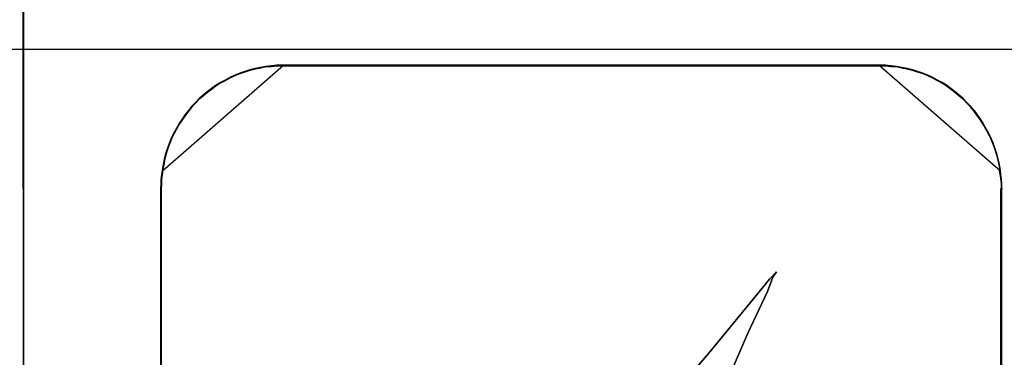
# Model space of a CAD drawing. Header units: millimetres. Extents: x 18084 to 47233, y 38174 to 56392.
# Tile 216 of 253: x 26214.81 to 26230.78, y 53687.03 to 53692.51. Entities that reach past the tile are written whole.
import ezdxf

# ---------------------------------------------------------------- set-up
doc = ezdxf.new("R2010")
doc.units = ezdxf.units.MM
doc.header["$LTSCALE"] = 100
doc.layers.add('45', color=7, linetype='Continuous')
doc.layers.add('50', color=7, linetype='Continuous')

msp = doc.modelspace()

# ---------------------------------------------------------------- linework, layer by layer
at = {"layer": '45', "color": 59}
for p, q in [((26214.866, 53694.585), (26214.893, 53629.754)), ((26214.893, 53629.754), (26214.866, 53694.585)), ((26214.866, 53694.585), (26214.893, 53629.754)), ((26214.893, 53629.754), (26214.866, 53694.585)), ((26219.075, 53691.774), (26228.764, 53691.774)), ((26228.764, 53691.774), (26219.075, 53691.774)), ((26219.075, 53691.774), (26219.075, 53691.774)), ((26219.075, 53691.774), (26228.764, 53691.774)), ((26228.764, 53691.774), (26219.075, 53691.774)), ((26219.075, 53691.774), (26219.075, 53691.774))]:
    msp.add_line(p, q, dxfattribs=at)
at = {"layer": '45', "color": 7}
for p, q in [((26214.866, 53694.55), (26214.866, 53675.504)), ((26214.866, 53694.55), (26214.866, 53675.504)), ((26214.871, 53694.546), (26214.871, 53675.509)), ((26214.871, 53694.546), (26214.871, 53675.509)), ((26217.124, 53690.062), (26219.087, 53691.774)), ((26217.124, 53690.062), (26219.087, 53691.774)), ((26218.717, 53691.741), (26218.63, 53691.724)), ((26218.717, 53691.741), (26218.63, 53691.724)), ((26218.632, 53691.722), (26218.719, 53691.738)), ((26218.632, 53691.722), (26218.719, 53691.738)), ((26218.721, 53691.736), (26218.634, 53691.719)), ((26218.721, 53691.736), (26218.634, 53691.719)), ((26218.635, 53691.719), (26218.722, 53691.735)), ((26218.635, 53691.719), (26218.722, 53691.735)), ((26218.726, 53691.741), (26218.639, 53691.724)), ((26218.726, 53691.741), (26218.639, 53691.724)), ((26218.804, 53691.757), (26218.717, 53691.741)), ((26218.804, 53691.757), (26218.717, 53691.741)), ((26218.719, 53691.738), (26218.806, 53691.755)), ((26218.719, 53691.738), (26218.806, 53691.755)), ((26218.808, 53691.752), (26218.721, 53691.736)), ((26218.808, 53691.752), (26218.721, 53691.736)), ((26218.722, 53691.735), (26218.809, 53691.752)), ((26218.722, 53691.735), (26218.809, 53691.752)), ((26218.814, 53691.757), (26218.726, 53691.741)), ((26218.814, 53691.757), (26218.726, 53691.741)), ((26218.891, 53691.763), (26218.804, 53691.757)), ((26218.891, 53691.763), (26218.804, 53691.757)), ((26218.806, 53691.755), (26218.893, 53691.76)), ((26218.806, 53691.755), (26218.893, 53691.76)), ((26218.895, 53691.758), (26218.808, 53691.752)), ((26218.895, 53691.758), (26218.808, 53691.752)), ((26218.809, 53691.752), (26218.896, 53691.757)), ((26218.809, 53691.752), (26218.896, 53691.757)), ((26218.901, 53691.763), (26218.814, 53691.757)), ((26218.901, 53691.763), (26218.814, 53691.757)), ((26218.983, 53691.774), (26218.891, 53691.763)), ((26218.983, 53691.774), (26218.891, 53691.763)), ((26218.893, 53691.76), (26218.985, 53691.771)), ((26218.893, 53691.76), (26218.985, 53691.771)), ((26218.987, 53691.769), (26218.895, 53691.758)), ((26218.987, 53691.769), (26218.895, 53691.758)), ((26218.896, 53691.757), (26218.988, 53691.768)), ((26218.896, 53691.757), (26218.988, 53691.768)), ((26218.994, 53691.774), (26218.901, 53691.763)), ((26218.994, 53691.774), (26218.901, 53691.763)), ((26219.076, 53691.774), (26218.983, 53691.774)), ((26219.076, 53691.774), (26218.983, 53691.774)), ((26218.985, 53691.771), (26219.078, 53691.771)), ((26218.985, 53691.771), (26219.078, 53691.771)), ((26219.079, 53691.769), (26218.987, 53691.769)), ((26219.079, 53691.769), (26218.987, 53691.769)), ((26218.988, 53691.768), (26219.08, 53691.768)), ((26218.988, 53691.768), (26219.08, 53691.768)), ((26219.087, 53691.774), (26218.994, 53691.774)), ((26219.087, 53691.774), (26218.994, 53691.774)), ((26228.762, 53691.774), (26219.076, 53691.774)), ((26219.076, 53691.774), (26219.076, 53691.774)), ((26228.762, 53691.774), (26219.076, 53691.774)), ((26219.076, 53691.774), (26219.076, 53691.774)), ((26219.078, 53691.771), (26228.761, 53691.771)), ((26219.078, 53691.771), (26228.761, 53691.771)), ((26228.759, 53691.769), (26219.079, 53691.769)), ((26219.079, 53691.769), (26219.079, 53691.769)), ((26228.759, 53691.769), (26219.079, 53691.769)), ((26219.079, 53691.769), (26219.079, 53691.769)), ((26219.08, 53691.768), (26228.759, 53691.768)), ((26219.08, 53691.768), (26228.759, 53691.768)), ((26219.087, 53691.774), (26219.087, 53691.774)), ((26219.087, 53691.774), (26219.087, 53691.774)), ((26228.844, 53691.774), (26228.751, 53691.774)), ((26228.751, 53691.774), (26230.719, 53690.062)), ((26228.844, 53691.774), (26228.751, 53691.774)), ((26228.751, 53691.774), (26230.719, 53690.062)), ((26228.851, 53691.769), (26228.759, 53691.769)), ((26228.851, 53691.769), (26228.759, 53691.769)), ((26228.759, 53691.768), (26228.851, 53691.768)), ((26228.759, 53691.768), (26228.851, 53691.768)), ((26228.761, 53691.771), (26228.854, 53691.771)), ((26228.761, 53691.771), (26228.854, 53691.771)), ((26228.855, 53691.774), (26228.762, 53691.774)), ((26228.855, 53691.774), (26228.762, 53691.774)), ((26228.937, 53691.763), (26228.844, 53691.774)), ((26228.937, 53691.763), (26228.844, 53691.774)), ((26228.944, 53691.758), (26228.851, 53691.769)), ((26228.944, 53691.758), (26228.851, 53691.769)), ((26228.851, 53691.768), (26228.943, 53691.757)), ((26228.851, 53691.768), (26228.943, 53691.757)), ((26228.854, 53691.771), (26228.946, 53691.76)), ((26228.854, 53691.771), (26228.946, 53691.76)), ((26228.947, 53691.763), (26228.855, 53691.774)), ((26228.947, 53691.763), (26228.855, 53691.774)), ((26229.024, 53691.757), (26228.937, 53691.763)), ((26229.024, 53691.757), (26228.937, 53691.763)), ((26228.943, 53691.757), (26229.03, 53691.752)), ((26228.943, 53691.757), (26229.03, 53691.752)), ((26229.031, 53691.752), (26228.944, 53691.758)), ((26229.031, 53691.752), (26228.944, 53691.758)), ((26228.946, 53691.76), (26229.033, 53691.755)), ((26228.946, 53691.76), (26229.033, 53691.755)), ((26229.034, 53691.757), (26228.947, 53691.763)), ((26229.034, 53691.757), (26228.947, 53691.763)), ((26229.112, 53691.741), (26229.024, 53691.757)), ((26229.112, 53691.741), (26229.024, 53691.757)), ((26229.03, 53691.752), (26229.117, 53691.735)), ((26229.03, 53691.752), (26229.117, 53691.735)), ((26229.117, 53691.736), (26229.031, 53691.752)), ((26229.117, 53691.736), (26229.031, 53691.752)), ((26229.033, 53691.755), (26229.12, 53691.738)), ((26229.033, 53691.755), (26229.12, 53691.738)), ((26229.121, 53691.741), (26229.034, 53691.757)), ((26229.121, 53691.741), (26229.034, 53691.757)), ((26229.199, 53691.724), (26229.112, 53691.741)), ((26229.199, 53691.724), (26229.112, 53691.741)), ((26229.204, 53691.719), (26229.117, 53691.736)), ((26229.204, 53691.719), (26229.117, 53691.736)), ((26229.117, 53691.735), (26229.204, 53691.719)), ((26229.117, 53691.735), (26229.204, 53691.719)), ((26229.12, 53691.738), (26229.207, 53691.722)), ((26229.12, 53691.738), (26229.207, 53691.722)), ((26229.208, 53691.724), (26229.121, 53691.741)), ((26229.208, 53691.724), (26229.121, 53691.741)), ((26218.217, 53691.576), (26218.141, 53691.532)), ((26218.217, 53691.576), (26218.141, 53691.532)), ((26218.143, 53691.529), (26218.219, 53691.573)), ((26218.143, 53691.529), (26218.219, 53691.573)), ((26218.221, 53691.571), (26218.145, 53691.527)), ((26218.221, 53691.571), (26218.145, 53691.527)), ((26218.146, 53691.526), (26218.222, 53691.57)), ((26218.146, 53691.526), (26218.222, 53691.57)), ((26218.223, 53691.574), (26218.147, 53691.53)), ((26218.223, 53691.574), (26218.147, 53691.53)), ((26218.298, 53691.614), (26218.217, 53691.576)), ((26218.298, 53691.614), (26218.217, 53691.576)), ((26218.219, 53691.573), (26218.301, 53691.612)), ((26218.219, 53691.573), (26218.301, 53691.612)), ((26218.302, 53691.609), (26218.221, 53691.571)), ((26218.302, 53691.609), (26218.221, 53691.571)), ((26218.222, 53691.57), (26218.304, 53691.609)), ((26218.222, 53691.57), (26218.304, 53691.609)), ((26218.305, 53691.613), (26218.223, 53691.574)), ((26218.305, 53691.613), (26218.223, 53691.574)), ((26218.38, 53691.647), (26218.298, 53691.614)), ((26218.38, 53691.647), (26218.298, 53691.614)), ((26218.301, 53691.612), (26218.382, 53691.645)), ((26218.301, 53691.612), (26218.382, 53691.645)), ((26218.384, 53691.642), (26218.302, 53691.609)), ((26218.384, 53691.642), (26218.302, 53691.609)), ((26218.304, 53691.609), (26218.385, 53691.642)), ((26218.304, 53691.609), (26218.385, 53691.642)), ((26218.387, 53691.646), (26218.305, 53691.613)), ((26218.387, 53691.646), (26218.305, 53691.613)), ((26218.461, 53691.675), (26218.38, 53691.647)), ((26218.461, 53691.675), (26218.38, 53691.647)), ((26218.382, 53691.645), (26218.464, 53691.672)), ((26218.382, 53691.645), (26218.464, 53691.672)), ((26218.465, 53691.67), (26218.384, 53691.642)), ((26218.465, 53691.67), (26218.384, 53691.642)), ((26218.385, 53691.642), (26218.467, 53691.669)), ((26218.385, 53691.642), (26218.467, 53691.669)), ((26218.469, 53691.674), (26218.387, 53691.646)), ((26218.469, 53691.674), (26218.387, 53691.646)), ((26218.543, 53691.702), (26218.461, 53691.675)), ((26218.543, 53691.702), (26218.461, 53691.675)), ((26218.464, 53691.672), (26218.545, 53691.7)), ((26218.464, 53691.672), (26218.545, 53691.7)), ((26218.547, 53691.697), (26218.465, 53691.67)), ((26218.547, 53691.697), (26218.465, 53691.67)), ((26218.467, 53691.669), (26218.548, 53691.697)), ((26218.467, 53691.669), (26218.548, 53691.697)), ((26218.551, 53691.702), (26218.469, 53691.674)), ((26218.551, 53691.702), (26218.469, 53691.674)), ((26218.63, 53691.724), (26218.543, 53691.702)), ((26218.63, 53691.724), (26218.543, 53691.702)), ((26218.545, 53691.7), (26218.632, 53691.722)), ((26218.545, 53691.7), (26218.632, 53691.722)), ((26218.634, 53691.719), (26218.547, 53691.697)), ((26218.634, 53691.719), (26218.547, 53691.697)), ((26218.548, 53691.697), (26218.635, 53691.719)), ((26218.548, 53691.697), (26218.635, 53691.719)), ((26218.639, 53691.724), (26218.551, 53691.702)), ((26218.639, 53691.724), (26218.551, 53691.702)), ((26229.287, 53691.702), (26229.199, 53691.724)), ((26229.287, 53691.702), (26229.199, 53691.724)), ((26229.204, 53691.719), (26229.291, 53691.697)), ((26229.291, 53691.697), (26229.204, 53691.719)), ((26229.204, 53691.719), (26229.291, 53691.697)), ((26229.291, 53691.697), (26229.204, 53691.719)), ((26229.207, 53691.722), (26229.294, 53691.7)), ((26229.207, 53691.722), (26229.294, 53691.7)), ((26229.295, 53691.702), (26229.208, 53691.724)), ((26229.295, 53691.702), (26229.208, 53691.724)), ((26229.369, 53691.674), (26229.287, 53691.702)), ((26229.369, 53691.674), (26229.287, 53691.702)), ((26229.291, 53691.697), (26229.372, 53691.669)), ((26229.373, 53691.67), (26229.291, 53691.697)), ((26229.291, 53691.697), (26229.372, 53691.669)), ((26229.373, 53691.67), (26229.291, 53691.697)), ((26229.294, 53691.7), (26229.376, 53691.672)), ((26229.294, 53691.7), (26229.376, 53691.672)), ((26229.377, 53691.675), (26229.295, 53691.702)), ((26229.377, 53691.675), (26229.295, 53691.702)), ((26229.456, 53691.646), (26229.369, 53691.674)), ((26229.456, 53691.646), (26229.369, 53691.674)), ((26229.372, 53691.669), (26229.459, 53691.642)), ((26229.372, 53691.669), (26229.459, 53691.642)), ((26229.46, 53691.642), (26229.373, 53691.67)), ((26229.46, 53691.642), (26229.373, 53691.67)), ((26229.376, 53691.672), (26229.462, 53691.645)), ((26229.376, 53691.672), (26229.462, 53691.645)), ((26229.464, 53691.647), (26229.377, 53691.675)), ((26229.464, 53691.647), (26229.377, 53691.675)), ((26229.533, 53691.613), (26229.456, 53691.646)), ((26229.533, 53691.613), (26229.456, 53691.646)), ((26229.459, 53691.642), (26229.535, 53691.609)), ((26229.459, 53691.642), (26229.535, 53691.609)), ((26229.536, 53691.609), (26229.46, 53691.642)), ((26229.536, 53691.609), (26229.46, 53691.642)), ((26229.462, 53691.645), (26229.539, 53691.612)), ((26229.462, 53691.645), (26229.539, 53691.612)), ((26229.54, 53691.614), (26229.464, 53691.647)), ((26229.54, 53691.614), (26229.464, 53691.647)), ((26229.615, 53691.574), (26229.533, 53691.613)), ((26229.615, 53691.574), (26229.533, 53691.613)), ((26229.535, 53691.609), (26229.617, 53691.57)), ((26229.535, 53691.609), (26229.617, 53691.57)), ((26229.617, 53691.571), (26229.536, 53691.609)), ((26229.617, 53691.571), (26229.536, 53691.609)), ((26229.539, 53691.612), (26229.62, 53691.573)), ((26229.539, 53691.612), (26229.62, 53691.573)), ((26229.621, 53691.576), (26229.54, 53691.614)), ((26229.621, 53691.576), (26229.54, 53691.614)), ((26229.691, 53691.53), (26229.615, 53691.574)), ((26229.691, 53691.53), (26229.615, 53691.574)), ((26229.693, 53691.527), (26229.617, 53691.571)), ((26229.693, 53691.527), (26229.617, 53691.571)), ((26229.617, 53691.57), (26229.693, 53691.526)), ((26229.617, 53691.57), (26229.693, 53691.526)), ((26229.62, 53691.573), (26229.696, 53691.529)), ((26229.62, 53691.573), (26229.696, 53691.529)), ((26229.697, 53691.532), (26229.621, 53691.576)), ((26229.697, 53691.532), (26229.621, 53691.576)), ((26217.994, 53691.449), (26217.923, 53691.4)), ((26217.994, 53691.449), (26217.923, 53691.4)), ((26217.926, 53691.397), (26217.996, 53691.447)), ((26217.926, 53691.397), (26217.996, 53691.447)), ((26217.999, 53691.447), (26217.928, 53691.397)), ((26217.999, 53691.447), (26217.928, 53691.397)), ((26217.998, 53691.444), (26217.928, 53691.395)), ((26217.998, 53691.444), (26217.928, 53691.395)), ((26217.929, 53691.394), (26217.999, 53691.444)), ((26217.929, 53691.394), (26217.999, 53691.444)), ((26218.065, 53691.493), (26217.994, 53691.449)), ((26218.065, 53691.493), (26217.994, 53691.449)), ((26217.996, 53691.447), (26218.067, 53691.491)), ((26217.996, 53691.447), (26218.067, 53691.491)), ((26218.069, 53691.488), (26217.998, 53691.444)), ((26218.069, 53691.488), (26217.998, 53691.444)), ((26218.07, 53691.491), (26217.999, 53691.447)), ((26218.07, 53691.491), (26217.999, 53691.447)), ((26217.999, 53691.444), (26218.07, 53691.488)), ((26217.999, 53691.444), (26218.07, 53691.488)), ((26218.141, 53691.532), (26218.065, 53691.493)), ((26218.141, 53691.532), (26218.065, 53691.493)), ((26218.067, 53691.491), (26218.143, 53691.529)), ((26218.067, 53691.491), (26218.143, 53691.529)), ((26218.145, 53691.527), (26218.069, 53691.488)), ((26218.145, 53691.527), (26218.069, 53691.488)), ((26218.147, 53691.53), (26218.07, 53691.491)), ((26218.147, 53691.53), (26218.07, 53691.491)), ((26218.07, 53691.488), (26218.146, 53691.526)), ((26218.07, 53691.488), (26218.146, 53691.526)), ((26229.768, 53691.491), (26229.691, 53691.53)), ((26229.768, 53691.491), (26229.691, 53691.53)), ((26229.769, 53691.488), (26229.693, 53691.527)), ((26229.769, 53691.488), (26229.693, 53691.527)), ((26229.693, 53691.526), (26229.769, 53691.488)), ((26229.693, 53691.526), (26229.769, 53691.488)), ((26229.696, 53691.529), (26229.772, 53691.491)), ((26229.696, 53691.529), (26229.772, 53691.491)), ((26229.774, 53691.493), (26229.697, 53691.532)), ((26229.774, 53691.493), (26229.697, 53691.532)), ((26229.839, 53691.447), (26229.768, 53691.491)), ((26229.839, 53691.447), (26229.768, 53691.491)), ((26229.769, 53691.488), (26229.84, 53691.444)), ((26229.84, 53691.444), (26229.769, 53691.488)), ((26229.769, 53691.488), (26229.84, 53691.444)), ((26229.84, 53691.444), (26229.769, 53691.488)), ((26229.772, 53691.491), (26229.843, 53691.447)), ((26229.772, 53691.491), (26229.843, 53691.447)), ((26229.844, 53691.449), (26229.774, 53691.493)), ((26229.844, 53691.449), (26229.774, 53691.493)), ((26229.91, 53691.397), (26229.839, 53691.447)), ((26229.91, 53691.397), (26229.839, 53691.447)), ((26229.84, 53691.444), (26229.91, 53691.394)), ((26229.911, 53691.395), (26229.84, 53691.444)), ((26229.84, 53691.444), (26229.91, 53691.394)), ((26229.911, 53691.395), (26229.84, 53691.444)), ((26229.843, 53691.447), (26229.914, 53691.397)), ((26229.843, 53691.447), (26229.914, 53691.397)), ((26229.915, 53691.4), (26229.844, 53691.449)), ((26229.915, 53691.4), (26229.844, 53691.449)), ((26217.787, 53691.29), (26217.722, 53691.235)), ((26217.787, 53691.29), (26217.722, 53691.235)), ((26217.724, 53691.232), (26217.79, 53691.287)), ((26217.724, 53691.232), (26217.79, 53691.287)), ((26217.791, 53691.286), (26217.726, 53691.231)), ((26217.791, 53691.286), (26217.726, 53691.231)), ((26217.792, 53691.285), (26217.727, 53691.23)), ((26217.792, 53691.285), (26217.727, 53691.23)), ((26217.728, 53691.229), (26217.793, 53691.284)), ((26217.728, 53691.229), (26217.793, 53691.284)), ((26217.853, 53691.345), (26217.787, 53691.29)), ((26217.853, 53691.345), (26217.787, 53691.29)), ((26217.79, 53691.287), (26217.855, 53691.342)), ((26217.79, 53691.287), (26217.855, 53691.342)), ((26217.857, 53691.342), (26217.791, 53691.286)), ((26217.857, 53691.342), (26217.791, 53691.286)), ((26217.857, 53691.34), (26217.792, 53691.285)), ((26217.857, 53691.34), (26217.792, 53691.285)), ((26217.793, 53691.284), (26217.858, 53691.339)), ((26217.793, 53691.284), (26217.858, 53691.339)), ((26217.923, 53691.4), (26217.853, 53691.345)), ((26217.923, 53691.4), (26217.853, 53691.345)), ((26217.855, 53691.342), (26217.926, 53691.397)), ((26217.855, 53691.342), (26217.926, 53691.397)), ((26217.928, 53691.397), (26217.857, 53691.342)), ((26217.928, 53691.397), (26217.857, 53691.342)), ((26217.928, 53691.395), (26217.857, 53691.34)), ((26217.928, 53691.395), (26217.857, 53691.34)), ((26217.858, 53691.339), (26217.929, 53691.394)), ((26217.858, 53691.339), (26217.929, 53691.394)), ((26229.981, 53691.342), (26229.91, 53691.397)), ((26229.981, 53691.342), (26229.91, 53691.397)), ((26229.91, 53691.394), (26229.981, 53691.339)), ((26229.91, 53691.394), (26229.981, 53691.339)), ((26229.981, 53691.34), (26229.911, 53691.395)), ((26229.981, 53691.34), (26229.911, 53691.395)), ((26229.914, 53691.397), (26229.984, 53691.342)), ((26229.914, 53691.397), (26229.984, 53691.342)), ((26229.986, 53691.345), (26229.915, 53691.4)), ((26229.986, 53691.345), (26229.915, 53691.4)), ((26230.046, 53691.286), (26229.981, 53691.342)), ((26230.046, 53691.286), (26229.981, 53691.342)), ((26230.046, 53691.285), (26229.981, 53691.34)), ((26230.046, 53691.285), (26229.981, 53691.34)), ((26229.981, 53691.339), (26230.046, 53691.284)), ((26229.981, 53691.339), (26230.046, 53691.284)), ((26229.984, 53691.342), (26230.049, 53691.287)), ((26229.984, 53691.342), (26230.049, 53691.287)), ((26230.051, 53691.29), (26229.986, 53691.345)), ((26230.051, 53691.29), (26229.986, 53691.345)), ((26230.112, 53691.231), (26230.046, 53691.286)), ((26230.112, 53691.231), (26230.046, 53691.286)), ((26230.111, 53691.23), (26230.046, 53691.285)), ((26230.111, 53691.23), (26230.046, 53691.285)), ((26230.046, 53691.284), (26230.111, 53691.229)), ((26230.046, 53691.284), (26230.111, 53691.229)), ((26230.049, 53691.287), (26230.115, 53691.232)), ((26230.049, 53691.287), (26230.115, 53691.232)), ((26230.116, 53691.235), (26230.051, 53691.29)), ((26230.116, 53691.235), (26230.051, 53691.29)), ((26217.603, 53691.108), (26217.548, 53691.042)), ((26217.603, 53691.108), (26217.548, 53691.042)), ((26217.551, 53691.039), (26217.605, 53691.105)), ((26217.551, 53691.039), (26217.605, 53691.105)), ((26217.605, 53691.103), (26217.551, 53691.037)), ((26217.605, 53691.103), (26217.551, 53691.037)), ((26217.607, 53691.103), (26217.553, 53691.037)), ((26217.607, 53691.103), (26217.553, 53691.037)), ((26217.554, 53691.037), (26217.608, 53691.103)), ((26217.554, 53691.037), (26217.608, 53691.103)), ((26217.662, 53691.168), (26217.603, 53691.108)), ((26217.662, 53691.168), (26217.603, 53691.108)), ((26217.605, 53691.105), (26217.665, 53691.166)), ((26217.605, 53691.105), (26217.665, 53691.166)), ((26217.666, 53691.164), (26217.605, 53691.103)), ((26217.666, 53691.164), (26217.605, 53691.103)), ((26217.667, 53691.164), (26217.607, 53691.103)), ((26217.667, 53691.164), (26217.607, 53691.103)), ((26217.608, 53691.103), (26217.668, 53691.163)), ((26217.608, 53691.103), (26217.668, 53691.163)), ((26217.722, 53691.235), (26217.662, 53691.168)), ((26217.722, 53691.235), (26217.662, 53691.168)), ((26217.665, 53691.166), (26217.724, 53691.232)), ((26217.665, 53691.166), (26217.724, 53691.232)), ((26217.726, 53691.231), (26217.666, 53691.164)), ((26217.726, 53691.231), (26217.666, 53691.164)), ((26217.727, 53691.23), (26217.667, 53691.164)), ((26217.727, 53691.23), (26217.667, 53691.164)), ((26217.668, 53691.163), (26217.728, 53691.229)), ((26217.668, 53691.163), (26217.728, 53691.229)), ((26230.171, 53691.164), (26230.111, 53691.23)), ((26230.171, 53691.164), (26230.111, 53691.23)), ((26230.111, 53691.229), (26230.171, 53691.163)), ((26230.111, 53691.229), (26230.171, 53691.163)), ((26230.172, 53691.164), (26230.112, 53691.231)), ((26230.172, 53691.164), (26230.112, 53691.231)), ((26230.115, 53691.232), (26230.174, 53691.166)), ((26230.115, 53691.232), (26230.174, 53691.166)), ((26230.176, 53691.168), (26230.116, 53691.235)), ((26230.176, 53691.168), (26230.116, 53691.235)), ((26230.231, 53691.103), (26230.171, 53691.164)), ((26230.231, 53691.103), (26230.171, 53691.164)), ((26230.171, 53691.163), (26230.231, 53691.103)), ((26230.171, 53691.163), (26230.231, 53691.103)), ((26230.232, 53691.103), (26230.172, 53691.164)), ((26230.232, 53691.103), (26230.172, 53691.164)), ((26230.174, 53691.166), (26230.234, 53691.105)), ((26230.174, 53691.166), (26230.234, 53691.105)), ((26230.236, 53691.108), (26230.176, 53691.168)), ((26230.236, 53691.108), (26230.176, 53691.168)), ((26230.231, 53691.103), (26230.29, 53691.037)), ((26230.291, 53691.037), (26230.231, 53691.103)), ((26230.231, 53691.103), (26230.29, 53691.037)), ((26230.291, 53691.037), (26230.231, 53691.103)), ((26230.292, 53691.037), (26230.232, 53691.103)), ((26230.292, 53691.037), (26230.232, 53691.103)), ((26230.234, 53691.105), (26230.294, 53691.039)), ((26230.234, 53691.105), (26230.294, 53691.039)), ((26230.295, 53691.042), (26230.236, 53691.108)), ((26230.295, 53691.042), (26230.236, 53691.108)), ((26217.494, 53690.97), (26217.445, 53690.899)), ((26217.494, 53690.97), (26217.445, 53690.899)), ((26217.447, 53690.896), (26217.496, 53690.968)), ((26217.447, 53690.896), (26217.496, 53690.968)), ((26217.496, 53690.965), (26217.447, 53690.893)), ((26217.496, 53690.965), (26217.447, 53690.893)), ((26217.499, 53690.966), (26217.45, 53690.894)), ((26217.499, 53690.966), (26217.45, 53690.894)), ((26217.451, 53690.894), (26217.5, 53690.965)), ((26217.451, 53690.894), (26217.5, 53690.965)), ((26217.548, 53691.042), (26217.494, 53690.97)), ((26217.548, 53691.042), (26217.494, 53690.97)), ((26217.496, 53690.968), (26217.551, 53691.039)), ((26217.496, 53690.968), (26217.551, 53691.039)), ((26217.551, 53691.037), (26217.496, 53690.965)), ((26217.551, 53691.037), (26217.496, 53690.965)), ((26217.553, 53691.037), (26217.499, 53690.966)), ((26217.553, 53691.037), (26217.499, 53690.966)), ((26217.5, 53690.965), (26217.554, 53691.037)), ((26217.5, 53690.965), (26217.554, 53691.037)), ((26230.29, 53691.037), (26230.339, 53690.965)), ((26230.29, 53691.037), (26230.339, 53690.965)), ((26230.34, 53690.966), (26230.291, 53691.037)), ((26230.34, 53690.966), (26230.291, 53691.037)), ((26230.342, 53690.965), (26230.292, 53691.037)), ((26230.342, 53690.965), (26230.292, 53691.037)), ((26230.294, 53691.039), (26230.343, 53690.968)), ((26230.294, 53691.039), (26230.343, 53690.968)), ((26230.344, 53690.97), (26230.295, 53691.042)), ((26230.344, 53690.97), (26230.295, 53691.042)), ((26230.339, 53690.965), (26230.394, 53690.894)), ((26230.339, 53690.965), (26230.394, 53690.894)), ((26230.394, 53690.894), (26230.34, 53690.966)), ((26230.394, 53690.894), (26230.34, 53690.966)), ((26230.396, 53690.893), (26230.342, 53690.965)), ((26230.396, 53690.893), (26230.342, 53690.965)), ((26230.343, 53690.968), (26230.397, 53690.896)), ((26230.343, 53690.968), (26230.397, 53690.896)), ((26230.399, 53690.899), (26230.344, 53690.97)), ((26230.399, 53690.899), (26230.344, 53690.97)), ((26217.396, 53690.827), (26217.352, 53690.75)), ((26217.396, 53690.827), (26217.352, 53690.75)), ((26217.398, 53690.821), (26217.354, 53690.743)), ((26217.398, 53690.821), (26217.354, 53690.743)), ((26217.355, 53690.748), (26217.398, 53690.825)), ((26217.355, 53690.748), (26217.398, 53690.825)), ((26217.401, 53690.823), (26217.357, 53690.746)), ((26217.401, 53690.823), (26217.357, 53690.746)), ((26217.359, 53690.745), (26217.402, 53690.822)), ((26217.359, 53690.745), (26217.402, 53690.822)), ((26217.445, 53690.899), (26217.396, 53690.827)), ((26217.445, 53690.899), (26217.396, 53690.827)), ((26217.398, 53690.825), (26217.447, 53690.896)), ((26217.398, 53690.825), (26217.447, 53690.896)), ((26217.447, 53690.893), (26217.398, 53690.821)), ((26217.447, 53690.893), (26217.398, 53690.821)), ((26217.45, 53690.894), (26217.401, 53690.823)), ((26217.45, 53690.894), (26217.401, 53690.823)), ((26217.402, 53690.822), (26217.451, 53690.894)), ((26217.402, 53690.822), (26217.451, 53690.894)), ((26230.394, 53690.894), (26230.437, 53690.822)), ((26230.437, 53690.823), (26230.394, 53690.894)), ((26230.394, 53690.894), (26230.437, 53690.822)), ((26230.437, 53690.823), (26230.394, 53690.894)), ((26230.44, 53690.821), (26230.396, 53690.893)), ((26230.44, 53690.821), (26230.396, 53690.893)), ((26230.397, 53690.896), (26230.441, 53690.825)), ((26230.397, 53690.896), (26230.441, 53690.825)), ((26230.442, 53690.827), (26230.399, 53690.899)), ((26230.442, 53690.827), (26230.399, 53690.899)), ((26230.481, 53690.746), (26230.437, 53690.823)), ((26230.481, 53690.746), (26230.437, 53690.823)), ((26230.437, 53690.822), (26230.48, 53690.745)), ((26230.437, 53690.822), (26230.48, 53690.745)), ((26230.484, 53690.743), (26230.44, 53690.821)), ((26230.484, 53690.743), (26230.44, 53690.821)), ((26230.441, 53690.825), (26230.484, 53690.748)), ((26230.441, 53690.825), (26230.484, 53690.748)), ((26230.486, 53690.75), (26230.442, 53690.827)), ((26230.486, 53690.75), (26230.442, 53690.827)), ((26217.309, 53690.673), (26217.271, 53690.596)), ((26217.309, 53690.673), (26217.271, 53690.596)), ((26217.31, 53690.666), (26217.272, 53690.588)), ((26217.31, 53690.666), (26217.272, 53690.588)), ((26217.273, 53690.594), (26217.311, 53690.671)), ((26217.273, 53690.594), (26217.311, 53690.671)), ((26217.314, 53690.669), (26217.276, 53690.592)), ((26217.314, 53690.669), (26217.276, 53690.592)), ((26217.277, 53690.591), (26217.315, 53690.668)), ((26217.277, 53690.591), (26217.315, 53690.668)), ((26217.352, 53690.75), (26217.309, 53690.673)), ((26217.352, 53690.75), (26217.309, 53690.673)), ((26217.354, 53690.743), (26217.31, 53690.666)), ((26217.354, 53690.743), (26217.31, 53690.666)), ((26217.311, 53690.671), (26217.355, 53690.748)), ((26217.311, 53690.671), (26217.355, 53690.748)), ((26217.357, 53690.746), (26217.314, 53690.669)), ((26217.357, 53690.746), (26217.314, 53690.669)), ((26217.315, 53690.668), (26217.359, 53690.745)), ((26217.315, 53690.668), (26217.359, 53690.745)), ((26230.48, 53690.745), (26230.524, 53690.668)), ((26230.48, 53690.745), (26230.524, 53690.668)), ((26230.524, 53690.669), (26230.481, 53690.746)), ((26230.524, 53690.669), (26230.481, 53690.746)), ((26230.484, 53690.748), (26230.528, 53690.671)), ((26230.484, 53690.748), (26230.528, 53690.671)), ((26230.527, 53690.666), (26230.484, 53690.743)), ((26230.527, 53690.666), (26230.484, 53690.743)), ((26230.529, 53690.673), (26230.486, 53690.75)), ((26230.529, 53690.673), (26230.486, 53690.75)), ((26230.562, 53690.592), (26230.524, 53690.669)), ((26230.562, 53690.592), (26230.524, 53690.669)), ((26230.524, 53690.668), (26230.562, 53690.591)), ((26230.524, 53690.668), (26230.562, 53690.591)), ((26230.566, 53690.588), (26230.527, 53690.666)), ((26230.566, 53690.588), (26230.527, 53690.666)), ((26230.528, 53690.671), (26230.566, 53690.594)), ((26230.528, 53690.671), (26230.566, 53690.594)), ((26230.567, 53690.596), (26230.529, 53690.673)), ((26230.567, 53690.596), (26230.529, 53690.673)), ((26217.238, 53690.513), (26217.206, 53690.425)), ((26217.238, 53690.513), (26217.206, 53690.425)), ((26217.239, 53690.505), (26217.206, 53690.416)), ((26217.239, 53690.505), (26217.206, 53690.416)), ((26217.208, 53690.423), (26217.241, 53690.511)), ((26217.208, 53690.423), (26217.241, 53690.511)), ((26217.243, 53690.509), (26217.211, 53690.421)), ((26217.243, 53690.509), (26217.211, 53690.421)), ((26217.212, 53690.421), (26217.244, 53690.509)), ((26217.212, 53690.421), (26217.244, 53690.509)), ((26217.271, 53690.596), (26217.238, 53690.513)), ((26217.271, 53690.596), (26217.238, 53690.513)), ((26217.272, 53690.588), (26217.239, 53690.505)), ((26217.272, 53690.588), (26217.239, 53690.505)), ((26217.241, 53690.511), (26217.273, 53690.594)), ((26217.241, 53690.511), (26217.273, 53690.594)), ((26217.276, 53690.592), (26217.243, 53690.509)), ((26217.276, 53690.592), (26217.243, 53690.509)), ((26217.244, 53690.509), (26217.277, 53690.591)), ((26217.244, 53690.509), (26217.277, 53690.591)), ((26230.595, 53690.509), (26230.562, 53690.592)), ((26230.595, 53690.509), (26230.562, 53690.592)), ((26230.562, 53690.591), (26230.595, 53690.509)), ((26230.562, 53690.591), (26230.595, 53690.509)), ((26230.566, 53690.594), (26230.598, 53690.511)), ((26230.566, 53690.594), (26230.598, 53690.511)), ((26230.599, 53690.505), (26230.566, 53690.588)), ((26230.599, 53690.505), (26230.566, 53690.588)), ((26230.6, 53690.513), (26230.567, 53690.596)), ((26230.6, 53690.513), (26230.567, 53690.596)), ((26230.595, 53690.509), (26230.627, 53690.421)), ((26230.628, 53690.421), (26230.595, 53690.509)), ((26230.595, 53690.509), (26230.627, 53690.421)), ((26230.628, 53690.421), (26230.595, 53690.509)), ((26230.598, 53690.511), (26230.631, 53690.423)), ((26230.598, 53690.511), (26230.631, 53690.423)), ((26230.631, 53690.416), (26230.599, 53690.505)), ((26230.631, 53690.416), (26230.599, 53690.505)), ((26230.632, 53690.425), (26230.6, 53690.513)), ((26230.632, 53690.425), (26230.6, 53690.513)), ((26217.179, 53690.343), (26217.157, 53690.255)), ((26217.179, 53690.343), (26217.157, 53690.255)), ((26217.179, 53690.333), (26217.157, 53690.245)), ((26217.179, 53690.333), (26217.157, 53690.245)), ((26217.159, 53690.252), (26217.181, 53690.34)), ((26217.159, 53690.252), (26217.181, 53690.34)), ((26217.183, 53690.339), (26217.162, 53690.251)), ((26217.183, 53690.339), (26217.162, 53690.251)), ((26217.163, 53690.25), (26217.185, 53690.338)), ((26217.163, 53690.25), (26217.185, 53690.338)), ((26217.206, 53690.425), (26217.179, 53690.343)), ((26217.206, 53690.425), (26217.179, 53690.343)), ((26217.206, 53690.416), (26217.179, 53690.333)), ((26217.206, 53690.416), (26217.179, 53690.333)), ((26217.181, 53690.34), (26217.208, 53690.423)), ((26217.181, 53690.34), (26217.208, 53690.423)), ((26217.211, 53690.421), (26217.183, 53690.339)), ((26217.211, 53690.421), (26217.183, 53690.339)), ((26217.185, 53690.338), (26217.212, 53690.421)), ((26217.185, 53690.338), (26217.212, 53690.421)), ((26230.627, 53690.421), (26230.654, 53690.338)), ((26230.627, 53690.421), (26230.654, 53690.338)), ((26230.655, 53690.339), (26230.628, 53690.421)), ((26230.655, 53690.339), (26230.628, 53690.421)), ((26230.631, 53690.423), (26230.658, 53690.34)), ((26230.631, 53690.423), (26230.658, 53690.34)), ((26230.659, 53690.333), (26230.631, 53690.416)), ((26230.659, 53690.333), (26230.631, 53690.416)), ((26230.66, 53690.343), (26230.632, 53690.425)), ((26230.66, 53690.343), (26230.632, 53690.425)), ((26230.654, 53690.338), (26230.676, 53690.25)), ((26230.654, 53690.338), (26230.676, 53690.25)), ((26230.676, 53690.251), (26230.655, 53690.339)), ((26230.676, 53690.251), (26230.655, 53690.339)), ((26230.658, 53690.34), (26230.68, 53690.252)), ((26230.658, 53690.34), (26230.68, 53690.252)), ((26230.681, 53690.245), (26230.659, 53690.333)), ((26230.681, 53690.245), (26230.659, 53690.333)), ((26230.681, 53690.255), (26230.66, 53690.343)), ((26230.681, 53690.255), (26230.66, 53690.343)), ((26217.14, 53690.167), (26217.124, 53690.073)), ((26217.14, 53690.167), (26217.124, 53690.073)), ((26217.141, 53690.156), (26217.124, 53690.062)), ((26217.141, 53690.156), (26217.124, 53690.062)), ((26217.127, 53690.071), (26217.143, 53690.164)), ((26217.127, 53690.071), (26217.143, 53690.164)), ((26217.145, 53690.163), (26217.129, 53690.069)), ((26217.145, 53690.163), (26217.129, 53690.069)), ((26217.13, 53690.069), (26217.147, 53690.162)), ((26217.13, 53690.069), (26217.147, 53690.162)), ((26217.157, 53690.255), (26217.14, 53690.167)), ((26217.157, 53690.255), (26217.14, 53690.167)), ((26217.157, 53690.245), (26217.141, 53690.156)), ((26217.157, 53690.245), (26217.141, 53690.156)), ((26217.143, 53690.164), (26217.159, 53690.252)), ((26217.143, 53690.164), (26217.159, 53690.252)), ((26217.162, 53690.251), (26217.145, 53690.163)), ((26217.162, 53690.251), (26217.145, 53690.163)), ((26217.147, 53690.162), (26217.163, 53690.25)), ((26217.147, 53690.162), (26217.163, 53690.25)), ((26230.698, 53690.163), (26230.676, 53690.251)), ((26230.698, 53690.163), (26230.676, 53690.251)), ((26230.676, 53690.25), (26230.698, 53690.162)), ((26230.676, 53690.25), (26230.698, 53690.162)), ((26230.68, 53690.252), (26230.701, 53690.164)), ((26230.68, 53690.252), (26230.701, 53690.164)), ((26230.703, 53690.167), (26230.681, 53690.255)), ((26230.703, 53690.167), (26230.681, 53690.255)), ((26230.702, 53690.156), (26230.681, 53690.245)), ((26230.702, 53690.156), (26230.681, 53690.245)), ((26230.714, 53690.069), (26230.698, 53690.163)), ((26230.714, 53690.069), (26230.698, 53690.163)), ((26230.698, 53690.162), (26230.714, 53690.069)), ((26230.698, 53690.162), (26230.714, 53690.069)), ((26230.701, 53690.164), (26230.718, 53690.071)), ((26230.701, 53690.164), (26230.718, 53690.071)), ((26230.719, 53690.062), (26230.702, 53690.156)), ((26230.719, 53690.062), (26230.702, 53690.156)), ((26230.719, 53690.073), (26230.703, 53690.167)), ((26230.719, 53690.073), (26230.703, 53690.167)), ((26217.113, 53690.002), (26217.102, 53689.925)), ((26217.113, 53690.002), (26217.102, 53689.925)), ((26217.105, 53689.922), (26217.116, 53689.999)), ((26217.105, 53689.922), (26217.116, 53689.999)), ((26217.118, 53689.998), (26217.107, 53689.921)), ((26217.118, 53689.998), (26217.107, 53689.921)), ((26217.109, 53689.92), (26217.12, 53689.997)), ((26217.109, 53689.92), (26217.12, 53689.997)), ((26217.124, 53690.073), (26217.113, 53690.002)), ((26217.124, 53690.073), (26217.113, 53690.002)), ((26217.116, 53689.999), (26217.127, 53690.071)), ((26217.116, 53689.999), (26217.127, 53690.071)), ((26217.129, 53690.069), (26217.118, 53689.998)), ((26217.129, 53690.069), (26217.118, 53689.998)), ((26217.12, 53689.997), (26217.13, 53690.069)), ((26217.12, 53689.997), (26217.13, 53690.069)), ((26230.715, 53689.999), (26230.706, 53690.074)), ((26230.706, 53690.074), (26230.741, 53689.764)), ((26230.715, 53689.999), (26230.706, 53690.074)), ((26230.706, 53690.074), (26230.741, 53689.764)), ((26230.714, 53690.069), (26230.719, 53689.997)), ((26230.72, 53689.998), (26230.714, 53690.069)), ((26230.714, 53690.069), (26230.719, 53689.997)), ((26230.72, 53689.998), (26230.714, 53690.069)), ((26230.732, 53689.919), (26230.715, 53689.999)), ((26230.732, 53689.919), (26230.715, 53689.999)), ((26230.718, 53690.071), (26230.723, 53689.999)), ((26230.718, 53690.071), (26230.723, 53689.999)), ((26230.725, 53690.002), (26230.719, 53690.073)), ((26230.725, 53690.002), (26230.719, 53690.073)), ((26230.719, 53690.062), (26230.719, 53690.062)), ((26230.719, 53690.062), (26230.719, 53690.062)), ((26230.719, 53689.997), (26230.73, 53689.92)), ((26230.719, 53689.997), (26230.73, 53689.92)), ((26230.731, 53689.921), (26230.72, 53689.998)), ((26230.731, 53689.921), (26230.72, 53689.998)), ((26230.723, 53689.999), (26230.734, 53689.922)), ((26230.723, 53689.999), (26230.734, 53689.922)), ((26230.736, 53689.925), (26230.725, 53690.002)), ((26230.736, 53689.925), (26230.725, 53690.002)), ((26217.102, 53689.847), (26217.097, 53689.776)), ((26217.102, 53689.847), (26217.097, 53689.776)), ((26217.1, 53689.774), (26217.105, 53689.845)), ((26217.1, 53689.774), (26217.105, 53689.845)), ((26217.102, 53689.925), (26217.102, 53689.847)), ((26217.102, 53689.925), (26217.102, 53689.847)), ((26217.107, 53689.844), (26217.102, 53689.772)), ((26217.107, 53689.844), (26217.102, 53689.772)), ((26217.103, 53689.772), (26217.109, 53689.843)), ((26217.103, 53689.772), (26217.109, 53689.843)), ((26217.105, 53689.845), (26217.105, 53689.922)), ((26217.105, 53689.845), (26217.105, 53689.922)), ((26217.107, 53689.921), (26217.107, 53689.844)), ((26217.107, 53689.921), (26217.107, 53689.844)), ((26217.109, 53689.843), (26217.109, 53689.92)), ((26217.109, 53689.843), (26217.109, 53689.92)), ((26230.73, 53689.92), (26230.736, 53689.843)), ((26230.73, 53689.92), (26230.736, 53689.843)), ((26230.736, 53689.844), (26230.731, 53689.921)), ((26230.736, 53689.844), (26230.731, 53689.921)), ((26230.741, 53689.839), (26230.732, 53689.919)), ((26230.741, 53689.839), (26230.732, 53689.919)), ((26230.734, 53689.922), (26230.74, 53689.845)), ((26230.734, 53689.922), (26230.74, 53689.845)), ((26230.741, 53689.847), (26230.736, 53689.925)), ((26230.741, 53689.847), (26230.736, 53689.925)), ((26230.736, 53689.772), (26230.736, 53689.844)), ((26230.736, 53689.772), (26230.736, 53689.844)), ((26230.736, 53689.843), (26230.736, 53689.772)), ((26230.736, 53689.843), (26230.736, 53689.772)), ((26230.74, 53689.845), (26230.74, 53689.774)), ((26230.74, 53689.845), (26230.74, 53689.774)), ((26230.741, 53689.776), (26230.741, 53689.847)), ((26230.741, 53689.776), (26230.741, 53689.847)), ((26230.741, 53689.764), (26230.741, 53689.839)), ((26230.741, 53689.764), (26230.741, 53689.839)), ((26217.097, 53689.776), (26217.097, 53689.77)), ((26217.097, 53689.776), (26217.097, 53689.77)), ((26217.097, 53672.413), (26217.097, 53689.771)), ((26217.097, 53689.771), (26217.097, 53672.413)), ((26217.097, 53672.413), (26217.097, 53689.771)), ((26217.097, 53689.771), (26217.097, 53672.413)), ((26217.097, 53689.77), (26217.097, 53675.493)), ((26217.097, 53689.77), (26217.097, 53675.493)), ((26217.1, 53689.768), (26217.1, 53689.774)), ((26217.1, 53689.768), (26217.1, 53689.774)), ((26217.1, 53675.493), (26217.1, 53689.768)), ((26217.1, 53675.493), (26217.1, 53689.768)), ((26217.102, 53689.772), (26217.102, 53689.767)), ((26217.102, 53689.772), (26217.102, 53689.767)), ((26217.102, 53689.767), (26217.102, 53675.499)), ((26217.102, 53689.767), (26217.102, 53675.499)), ((26217.103, 53689.766), (26217.103, 53689.772)), ((26217.103, 53689.766), (26217.103, 53689.772)), ((26217.103, 53675.498), (26217.103, 53689.766)), ((26217.103, 53675.498), (26217.103, 53689.766)), ((26230.729, 53689.776), (26230.729, 53689.759)), ((26230.729, 53689.759), (26230.729, 53689.776)), ((26230.729, 53689.776), (26230.729, 53689.776)), ((26230.729, 53689.776), (26230.729, 53689.759)), ((26230.729, 53689.759), (26230.729, 53689.776)), ((26230.729, 53689.776), (26230.729, 53689.776)), ((26230.729, 53672.413), (26230.729, 53689.771)), ((26230.729, 53689.771), (26230.729, 53672.413)), ((26230.729, 53672.413), (26230.729, 53689.771)), ((26230.729, 53689.771), (26230.729, 53672.413)), ((26230.736, 53689.772), (26230.736, 53689.766)), ((26230.736, 53689.767), (26230.736, 53689.772)), ((26230.736, 53689.772), (26230.736, 53689.766)), ((26230.736, 53689.767), (26230.736, 53689.772)), ((26230.736, 53675.499), (26230.736, 53689.767)), ((26230.736, 53675.499), (26230.736, 53689.767)), ((26230.736, 53689.766), (26230.736, 53675.498)), ((26230.736, 53689.766), (26230.736, 53675.498)), ((26230.74, 53689.774), (26230.74, 53689.768)), ((26230.74, 53689.774), (26230.74, 53689.768)), ((26230.74, 53689.768), (26230.74, 53675.493)), ((26230.74, 53689.768), (26230.74, 53675.493)), ((26230.741, 53689.77), (26230.741, 53689.776)), ((26230.741, 53689.77), (26230.741, 53689.776)), ((26230.741, 53675.493), (26230.741, 53689.77)), ((26230.741, 53675.493), (26230.741, 53689.77)), ((26230.741, 53689.764), (26230.741, 53689.764)), ((26230.741, 53689.764), (26230.741, 53689.764)), ((26227.087, 53688.419), (26226.972, 53688.303)), ((26227.087, 53688.419), (26226.972, 53688.303)), ((26227.027, 53688.336), (26227.087, 53688.419)), ((26227.027, 53688.336), (26227.087, 53688.419)), ((26226.972, 53688.303), (26226.738, 53688.012)), ((26226.972, 53688.303), (26226.738, 53688.012)), ((26226.94, 53688.1), (26227.027, 53688.336)), ((26226.94, 53688.1), (26227.027, 53688.336)), ((26226.624, 53687.423), (26226.94, 53688.1)), ((26226.624, 53687.423), (26226.94, 53688.1)), ((26226.738, 53688.012), (26226.009, 53687.126)), ((26226.738, 53688.012), (26226.009, 53687.126)), ((26226.33, 53686.747), (26226.624, 53687.423)), ((26226.33, 53686.747), (26226.624, 53687.423)), ((26226.009, 53687.126), (26225.253, 53686.241)), ((26226.009, 53687.126), (26225.253, 53686.241))]:
    msp.add_line(p, q, dxfattribs=at)
at = {"layer": '45', "color": 139}
for p, q in [((26226.972, 53688.303), (26227.087, 53688.419)), ((26227.087, 53688.419), (26226.972, 53688.303)), ((26226.972, 53688.303), (26227.087, 53688.419)), ((26227.087, 53688.419), (26226.972, 53688.303)), ((26227.087, 53688.419), (26227.027, 53688.336)), ((26227.027, 53688.336), (26227.087, 53688.419)), ((26227.087, 53688.419), (26227.027, 53688.336)), ((26227.027, 53688.336), (26227.087, 53688.419)), ((26226.738, 53688.012), (26226.972, 53688.303)), ((26226.972, 53688.303), (26226.738, 53688.012)), ((26226.738, 53688.012), (26226.972, 53688.303)), ((26226.972, 53688.303), (26226.738, 53688.012)), ((26227.027, 53688.336), (26226.94, 53688.1)), ((26226.94, 53688.1), (26227.027, 53688.336)), ((26227.027, 53688.336), (26226.94, 53688.1)), ((26226.94, 53688.1), (26227.027, 53688.336)), ((26226.94, 53688.1), (26226.624, 53687.423)), ((26226.624, 53687.423), (26226.94, 53688.1)), ((26226.94, 53688.1), (26226.624, 53687.423)), ((26226.624, 53687.423), (26226.94, 53688.1)), ((26226.009, 53687.126), (26226.738, 53688.012)), ((26226.738, 53688.012), (26226.009, 53687.126)), ((26226.009, 53687.126), (26226.738, 53688.012)), ((26226.738, 53688.012), (26226.009, 53687.126)), ((26226.624, 53687.423), (26226.33, 53686.747)), ((26226.33, 53686.747), (26226.624, 53687.423)), ((26226.624, 53687.423), (26226.33, 53686.747)), ((26226.33, 53686.747), (26226.624, 53687.423)), ((26225.253, 53686.241), (26226.009, 53687.126)), ((26226.009, 53687.126), (26225.253, 53686.241)), ((26225.253, 53686.241), (26226.009, 53687.126)), ((26226.009, 53687.126), (26225.253, 53686.241))]:
    msp.add_line(p, q, dxfattribs=at)
at = {"layer": '45', "color": 254}
for p, q in [((26227.087, 53688.419), (26226.972, 53688.303)), ((26227.087, 53688.419), (26226.972, 53688.303)), ((26227.027, 53688.336), (26227.087, 53688.419)), ((26227.027, 53688.336), (26227.087, 53688.419)), ((26226.972, 53688.303), (26226.738, 53688.012)), ((26226.972, 53688.303), (26226.738, 53688.012)), ((26226.94, 53688.1), (26227.027, 53688.336)), ((26226.94, 53688.1), (26227.027, 53688.336)), ((26226.624, 53687.423), (26226.94, 53688.1)), ((26226.624, 53687.423), (26226.94, 53688.1)), ((26226.738, 53688.012), (26226.009, 53687.126)), ((26226.738, 53688.012), (26226.009, 53687.126)), ((26226.33, 53686.747), (26226.624, 53687.423)), ((26226.33, 53686.747), (26226.624, 53687.423)), ((26226.009, 53687.126), (26225.253, 53686.241)), ((26226.009, 53687.126), (26225.253, 53686.241))]:
    msp.add_line(p, q, dxfattribs=at)
at = {"layer": '50', "color": 7}
msp.add_lwpolyline([(25859.86, 53646.928), (25859.86, 53692.034), (26292.01, 53692.034), (26292.01, 53646.928)], dxfattribs=at)
msp.add_lwpolyline([(25859.86, 53646.928), (25859.86, 53692.034), (26292.01, 53692.034), (26292.01, 53646.928)], dxfattribs=at)
at = {"layer": '50', "color": 59}
msp.add_lwpolyline([(25859.86, 53692.034), (26292.01, 53692.034), (26292.01, 53646.928), (25859.86, 53646.928), (25859.86, 53692.034)], close=True, dxfattribs=at)
msp.add_lwpolyline([(25859.86, 53692.034), (26292.01, 53692.034), (26292.01, 53646.928), (25859.86, 53646.928), (25859.86, 53692.034)], close=True, dxfattribs=at)

doc.saveas('drawing.dxf')
